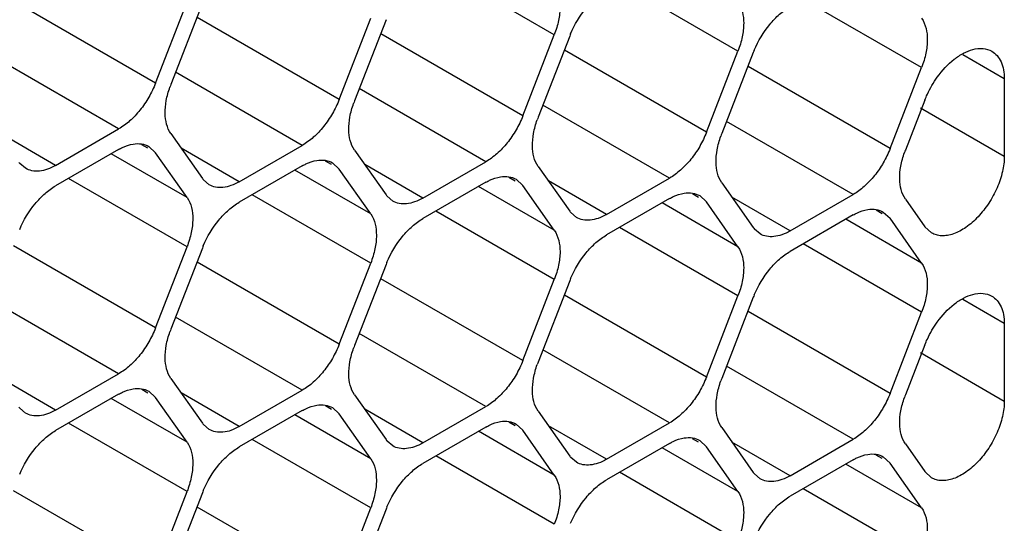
# Model space of a CAD drawing. Header units: inches. Extents: x 0 to 34, y 0 to 22.
# Tile 73 of 119: x 8.713 to 8.958, y 15.819 to 15.945. Entities that reach past the tile are written whole.
import ezdxf

# ---------------------------------------------------------------- set-up
doc = ezdxf.new("R2010")
doc.units = ezdxf.units.IN
doc.header["$LTSCALE"] = 1.87
doc.header["$MEASUREMENT"] = 0
doc.layers.get('0').update_dxf_attribs({"linetype": 'CONTINUOUS'})

msp = doc.modelspace()

# ---------------------------------------------------------------- linework, layer by layer
at = {"color": 7, "linetype": 'CONTINUOUS'}
for p, q in [((8.8460555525, 15.9410232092), (8.8165663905, 15.9580498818)), ((8.8917729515, 15.9369425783), (8.8622837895, 15.9539692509)), ((8.7467791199, 15.9289740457), (8.7114237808, 15.9493877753)), ((8.7467791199, 15.9289740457), (8.7546207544, 15.9491844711)), ((8.7584420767, 15.9488433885), (8.7506004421, 15.9286329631)), ((8.9374903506, 15.9328619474), (8.9080011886, 15.94988862)), ((8.7924965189, 15.9248934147), (8.7571411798, 15.9453071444)), ((8.7924965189, 15.9248934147), (8.8003381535, 15.9451038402)), ((8.8041594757, 15.9447627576), (8.7963178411, 15.9245523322)), ((8.8382139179, 15.9208127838), (8.8028585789, 15.9412265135)), ((8.8382139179, 15.9208127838), (8.8460555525, 15.9410232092)), ((8.8498768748, 15.9406821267), (8.8420352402, 15.9204717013)), ((8.7375935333, 15.917546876), (8.7060622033, 15.9357526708)), ((8.883931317, 15.9167321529), (8.8485759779, 15.9371458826)), ((8.883931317, 15.9167321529), (8.8917729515, 15.9369425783)), ((8.8955942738, 15.9366014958), (8.8877526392, 15.9163910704)), ((8.9580806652, 15.930033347), (8.9477276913, 15.9360110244)), ((8.929648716, 15.912651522), (8.8942933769, 15.9330652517)), ((8.929648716, 15.912651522), (8.9374903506, 15.9328619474)), ((8.7833109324, 15.9134662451), (8.7517796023, 15.9316720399)), ((8.9580806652, 15.930033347), (8.9580806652, 15.910760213)), ((8.8290283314, 15.9093856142), (8.7974970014, 15.927591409)), ((8.8747457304, 15.9053049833), (8.8432144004, 15.9235107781)), ((8.938288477, 15.9247291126), (8.9334700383, 15.9123104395)), ((8.9371880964, 15.9228233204), (8.9580806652, 15.910760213)), ((8.9204631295, 15.9012243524), (8.8889317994, 15.9194301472)), ((8.7219102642, 15.908491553), (8.7074194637, 15.9168583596)), ((8.7219102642, 15.908491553), (8.7375935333, 15.917546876)), ((8.7506004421, 15.916385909), (8.7584420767, 15.9052308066)), ((8.7448384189, 15.9127525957), (8.7433378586, 15.9136190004)), ((8.7676276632, 15.9044109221), (8.7833109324, 15.9134662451)), ((8.7375935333, 15.9124519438), (8.7219102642, 15.9033966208)), ((8.7546207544, 15.9004769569), (8.7357371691, 15.9113801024)), ((8.7450930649, 15.913193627), (8.7467791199, 15.9116320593)), ((8.7546207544, 15.9004769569), (8.7467791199, 15.9116320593)), ((8.7676276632, 15.9044109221), (8.7531368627, 15.9127777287)), ((8.7963178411, 15.9123052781), (8.8041594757, 15.9011501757)), ((8.7144104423, 15.9077493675), (8.7129916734, 15.9089606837)), ((8.7833109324, 15.9083713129), (8.7676276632, 15.8993159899)), ((8.790555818, 15.9086719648), (8.7890552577, 15.9095383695)), ((8.7908104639, 15.9091129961), (8.7924965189, 15.9075514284)), ((8.8133450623, 15.9003302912), (8.7988542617, 15.9086970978)), ((8.8133450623, 15.9003302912), (8.8290283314, 15.9093856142)), ((8.8003381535, 15.896396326), (8.7814545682, 15.9072994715)), ((8.8003381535, 15.896396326), (8.7924965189, 15.9075514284)), ((8.8420352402, 15.9082246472), (8.8498768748, 15.8970695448)), ((8.7546207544, 15.8882299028), (8.7251315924, 15.9052565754)), ((8.7601278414, 15.9036687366), (8.7587090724, 15.9048800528)), ((8.8290283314, 15.904290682), (8.8133450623, 15.895235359)), ((8.836273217, 15.9045913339), (8.8347726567, 15.9054577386)), ((8.836527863, 15.9050323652), (8.8382139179, 15.9034707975)), ((8.8460555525, 15.8923156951), (8.8382139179, 15.9034707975)), ((8.8590624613, 15.8962496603), (8.8445716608, 15.9046164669)), ((8.8590624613, 15.8962496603), (8.8747457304, 15.9053049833)), ((8.8877526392, 15.9041440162), (8.8955942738, 15.8929889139)), ((8.8003381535, 15.8841492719), (8.7708489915, 15.9011759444)), ((8.8460555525, 15.8923156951), (8.8271719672, 15.9032188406)), ((8.881990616, 15.900510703), (8.8804900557, 15.9013771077)), ((8.9047798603, 15.8921690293), (8.9204631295, 15.9012243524)), ((8.8058452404, 15.8995881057), (8.8044264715, 15.9007994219)), ((8.8747457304, 15.9002100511), (8.8590624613, 15.8911547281)), ((8.8917729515, 15.8882350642), (8.8728893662, 15.8991382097)), ((8.882245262, 15.9009517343), (8.883931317, 15.8993901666)), ((8.8917729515, 15.8882350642), (8.883931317, 15.8993901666)), ((8.9047798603, 15.8921690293), (8.8902890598, 15.9005358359)), ((8.9334700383, 15.9000633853), (8.938288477, 15.8932089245)), ((8.8460555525, 15.880068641), (8.8165663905, 15.8970953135)), ((8.8515626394, 15.8955074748), (8.8501438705, 15.8967187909)), ((8.9204631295, 15.8961294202), (8.9047798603, 15.8870740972)), ((8.9277080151, 15.8964300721), (8.9262074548, 15.8972964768)), ((8.927962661, 15.8968711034), (8.929648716, 15.8953095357)), ((8.9374903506, 15.8841544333), (8.9186067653, 15.8950575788)), ((8.9374903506, 15.8841544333), (8.929648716, 15.8953095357)), ((8.8917729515, 15.8759880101), (8.8622837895, 15.8930146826)), ((8.8972800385, 15.8914268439), (8.8958612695, 15.89263816)), ((8.939978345, 15.891653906), (8.938288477, 15.8932089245)), ((8.9374903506, 15.8719073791), (8.9080011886, 15.8889340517)), ((8.7467791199, 15.8680194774), (8.7114237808, 15.888433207)), ((8.7467791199, 15.8680194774), (8.7546207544, 15.8882299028)), ((8.7584420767, 15.8878888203), (8.7506004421, 15.8676783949)), ((8.7924965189, 15.8639388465), (8.7571411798, 15.8843525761)), ((8.7924965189, 15.8639388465), (8.8003381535, 15.8841492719)), ((8.8041594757, 15.8838081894), (8.7963178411, 15.8635977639)), ((8.8382139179, 15.8598582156), (8.8028585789, 15.8802719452)), ((8.8382139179, 15.8598582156), (8.8460555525, 15.880068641)), ((8.8498768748, 15.8797275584), (8.8420352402, 15.859517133)), ((8.7375935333, 15.8565923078), (8.7060622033, 15.8747981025)), ((8.883931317, 15.8557775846), (8.8485759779, 15.8761913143)), ((8.883931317, 15.8557775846), (8.8917729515, 15.8759880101)), ((8.8955942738, 15.8756469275), (8.8877526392, 15.8554365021)), ((8.9580806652, 15.8690787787), (8.9477276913, 15.8750564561)), ((8.929648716, 15.8516969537), (8.8942933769, 15.8721106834)), ((8.929648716, 15.8516969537), (8.9374903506, 15.8719073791)), ((8.7833109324, 15.8525116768), (8.7517796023, 15.8707174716)), ((8.9580806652, 15.8690787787), (8.9580806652, 15.8498056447)), ((8.8290283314, 15.8484310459), (8.7974970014, 15.8666368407)), ((8.8747457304, 15.844350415), (8.8432144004, 15.8625562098)), ((8.938288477, 15.8637745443), (8.9334700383, 15.8513558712)), ((8.9371880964, 15.8618687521), (8.9580806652, 15.8498056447)), ((8.9204631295, 15.8402697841), (8.8889317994, 15.8584755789)), ((8.7219102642, 15.8475369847), (8.7074194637, 15.8559037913)), ((8.7219102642, 15.8475369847), (8.7375935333, 15.8565923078)), ((8.7506004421, 15.8554313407), (8.7584420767, 15.8442762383)), ((8.7448384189, 15.8517980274), (8.7433378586, 15.8526644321)), ((8.7450930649, 15.8522390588), (8.7467791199, 15.850677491)), ((8.7676276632, 15.8434563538), (8.7833109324, 15.8525116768)), ((8.7375935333, 15.8514973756), (8.7219102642, 15.8424420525)), ((8.7546207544, 15.8395223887), (8.7357371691, 15.8504255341)), ((8.7546207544, 15.8395223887), (8.7467791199, 15.850677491)), ((8.7676276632, 15.8434563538), (8.7531368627, 15.8518231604)), ((8.7963178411, 15.8513507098), (8.8041594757, 15.8401956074)), ((8.7144104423, 15.8467947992), (8.7129916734, 15.8480061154)), ((8.7833109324, 15.8474167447), (8.7676276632, 15.8383614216)), ((8.790555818, 15.8477173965), (8.7890552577, 15.8485838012)), ((8.7908104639, 15.8481584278), (8.7924965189, 15.8465968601)), ((8.8133450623, 15.8393757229), (8.7988542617, 15.8477425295)), ((8.8133450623, 15.8393757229), (8.8290283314, 15.8484310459)), ((8.8420352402, 15.8472700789), (8.8498768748, 15.8361149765)), ((8.8003381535, 15.8354417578), (8.7814545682, 15.8463449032)), ((8.8003381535, 15.8354417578), (8.7924965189, 15.8465968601)), ((8.7546207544, 15.8272753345), (8.7251315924, 15.8443020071)), ((8.7601278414, 15.8427141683), (8.7587090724, 15.8439254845)), ((8.8290283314, 15.8433361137), (8.8133450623, 15.8342807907)), ((8.8460555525, 15.8313611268), (8.8271719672, 15.8422642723)), ((8.836273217, 15.8436367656), (8.8347726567, 15.8445031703)), ((8.836527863, 15.8440777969), (8.8382139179, 15.8425162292)), ((8.8460555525, 15.8313611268), (8.8382139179, 15.8425162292)), ((8.8590624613, 15.835295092), (8.8445716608, 15.8436618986)), ((8.8590624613, 15.835295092), (8.8747457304, 15.844350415)), ((8.8877526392, 15.843189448), (8.8955942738, 15.8320343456)), ((8.8003381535, 15.8231947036), (8.7708489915, 15.8402213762)), ((8.8058452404, 15.8386335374), (8.8044264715, 15.8398448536)), ((8.881990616, 15.8395561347), (8.8804900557, 15.8404225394)), ((8.882245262, 15.839997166), (8.883931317, 15.8384355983)), ((8.9047798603, 15.8312144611), (8.9204631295, 15.8402697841)), ((8.8747457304, 15.8392554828), (8.8590624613, 15.8302001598)), ((8.8917729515, 15.8272804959), (8.8728893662, 15.8381836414)), ((8.8917729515, 15.8272804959), (8.883931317, 15.8384355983)), ((8.9047798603, 15.8312144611), (8.8902890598, 15.8395812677)), ((8.9334700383, 15.8391088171), (8.938288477, 15.8322543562)), ((8.8460555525, 15.8191140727), (8.8165663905, 15.8361407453)), ((8.8515626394, 15.8345529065), (8.8501438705, 15.8357642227)), ((8.9204631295, 15.8351748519), (8.9047798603, 15.8261195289)), ((8.9277080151, 15.8354755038), (8.9262074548, 15.8363419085)), ((8.927962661, 15.8359165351), (8.929648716, 15.8343549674)), ((8.9374903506, 15.823199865), (8.9186067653, 15.8341030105)), ((8.9374903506, 15.823199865), (8.929648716, 15.8343549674)), ((8.8917729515, 15.8150334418), (8.8622837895, 15.8320601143)), ((8.8972800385, 15.8304722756), (8.8958612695, 15.8316835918)), ((8.939978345, 15.8306993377), (8.938288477, 15.8322543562)), ((8.7467791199, 15.8070649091), (8.7114237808, 15.8274786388)), ((8.9374903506, 15.8109528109), (8.9080011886, 15.8279794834)), ((8.7467791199, 15.8070649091), (8.7546207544, 15.8272753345)), ((8.7584420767, 15.826934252), (8.7506004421, 15.8067238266)), ((8.7924965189, 15.8029842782), (8.7571411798, 15.8233980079)), ((8.7924965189, 15.8029842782), (8.8003381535, 15.8231947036)), ((8.8041594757, 15.8228536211), (8.7963178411, 15.8026431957))]:
    msp.add_line(p, q, dxfattribs=at)
for centre, radius, start, end in [((8.8723944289, 15.9319434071), 0.0241537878, 157.296894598, 158.7895258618), ((8.9181118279, 15.9278627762), 0.0241537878, 157.2968945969, 158.789525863), ((8.7726008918, 15.9200960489), 0.023598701, 158.792072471, 160.4284236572), ((8.8183182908, 15.916015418), 0.023598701, 158.7920724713, 160.4284236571), ((8.8640356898, 15.9119347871), 0.023598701, 158.7920724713, 160.4284236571), ((8.9097530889, 15.9078541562), 0.023598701, 158.792072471, 160.4284236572), ((8.9554704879, 15.9037735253), 0.023598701, 158.7920724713, 160.4284236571), ((8.717446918, 15.9126290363), 0.0057711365, 215.0898687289, 219.4673072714), ((8.7631643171, 15.9085484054), 0.0057711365, 215.08986873, 219.4673072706), ((8.8088817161, 15.9044677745), 0.0057711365, 215.0898687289, 219.4673072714), ((8.8545991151, 15.9003871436), 0.0057711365, 215.0898687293, 219.4673072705), ((8.9003165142, 15.8963065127), 0.0057711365, 215.0898687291, 219.4673072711), ((8.7809596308, 15.8791501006), 0.0241537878, 157.2968945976, 158.789525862), ((8.8266770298, 15.8750694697), 0.0241537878, 157.2968945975, 158.7895258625), ((8.8723944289, 15.8709888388), 0.0241537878, 157.2968945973, 158.7895258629), ((8.9181118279, 15.8669082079), 0.0241537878, 157.2968945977, 158.7895258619), ((8.7726008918, 15.8591414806), 0.023598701, 158.7920724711, 160.4284236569), ((8.8183182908, 15.8550608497), 0.023598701, 158.7920724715, 160.4284236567), ((8.8640356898, 15.8509802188), 0.023598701, 158.7920724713, 160.4284236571), ((8.9097530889, 15.8468995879), 0.023598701, 158.7920724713, 160.4284236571), ((8.9554704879, 15.842818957), 0.023598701, 158.792072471, 160.4284236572), ((8.717446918, 15.8516744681), 0.0057711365, 215.0898687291, 219.4673072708), ((8.7631643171, 15.8475938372), 0.0057711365, 215.0898687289, 219.4673072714), ((8.8088817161, 15.8435132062), 0.0057711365, 215.0898687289, 219.4673072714), ((8.8545991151, 15.8394325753), 0.0057711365, 215.0898687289, 219.4673072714), ((8.9003165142, 15.8353519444), 0.0057711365, 215.0898687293, 219.4673072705), ((8.7809596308, 15.8181955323), 0.0241537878, 157.2968945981, 158.789525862), ((8.8266770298, 15.8141149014), 0.0241537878, 157.2968945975, 158.7895258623)]:
    msp.add_arc(centre, radius, start, end, dxfattribs=at)
for points, knots in [([(8.8460555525, 15.9532702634), (8.8471079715, 15.9517731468), (8.8476994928, 15.9486237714), (8.8471935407, 15.9444700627), (8.8465037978, 15.9421784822), (8.8460555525, 15.9410232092)], [0, 0, 0, 0, 0.4354565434, 0.7051324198, 1, 1, 1, 1]), ([(8.8501121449, 15.9412657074), (8.8510708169, 15.9435576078), (8.8529912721, 15.946766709), (8.8562864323, 15.9502081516), (8.8581242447, 15.9515675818), (8.8590624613, 15.9521092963)], [0, 0, 0, 0, 0.5227410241, 0.7720403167, 1, 1, 1, 1]), ([(8.8917729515, 15.9491896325), (8.8928253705, 15.9476925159), (8.8934168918, 15.9445431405), (8.8929109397, 15.9403894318), (8.8922211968, 15.9380978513), (8.8917729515, 15.9369425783)], [0, 0, 0, 0, 0.4354565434, 0.7051324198, 1, 1, 1, 1]), ([(8.8958295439, 15.9371850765), (8.8967882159, 15.9394769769), (8.8987086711, 15.9426860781), (8.9020038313, 15.9461275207), (8.9038416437, 15.9474869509), (8.9047798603, 15.9480286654)], [0, 0, 0, 0, 0.5227410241, 0.7720403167, 1, 1, 1, 1]), ([(8.9374903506, 15.9451090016), (8.9385427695, 15.943611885), (8.9391342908, 15.9404625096), (8.9386283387, 15.9363088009), (8.9379385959, 15.9340172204), (8.9374903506, 15.9328619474)], [0, 0, 0, 0, 0.4354565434, 0.7051324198, 1, 1, 1, 1]), ([(8.9413903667, 15.9304287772), (8.9425925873, 15.9320967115), (8.9446388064, 15.934328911), (8.9478081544, 15.9364369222), (8.9494275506, 15.9371118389), (8.950219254, 15.9373240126)], [0, 0, 0, 0, 0.5420956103, 0.7838942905, 1, 1, 1, 1]), ([(8.950219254, 15.9373240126), (8.9510469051, 15.9375458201), (8.9526938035, 15.9377531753), (8.9543109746, 15.9372827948), (8.9549744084, 15.936899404)], [0, 0, 0, 0, 0.5279130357, 1, 1, 1, 1]), ([(8.9549744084, 15.936899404), (8.9554688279, 15.9366136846), (8.9563953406, 15.9358357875), (8.9573812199, 15.9342217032), (8.9579622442, 15.9322350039), (8.9580806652, 15.9307909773), (8.9580806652, 15.930033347)], [0, 0, 0, 0, 0.2177073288, 0.4511568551, 0.7111554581, 1, 1, 1, 1]), ([(8.938288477, 15.9247291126), (8.93848194, 15.9252277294), (8.9393343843, 15.9272198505), (8.94043645, 15.9291053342), (8.9413903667, 15.9304287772)], [0, 0, 0, 0, 0.2468957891, 1, 1, 1, 1]), ([(8.7467791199, 15.9289740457), (8.7463098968, 15.9277647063), (8.7451760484, 15.9254168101), (8.7430111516, 15.9222328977), (8.7404898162, 15.9195443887), (8.7385739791, 15.9181129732), (8.7375935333, 15.917546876)], [0, 0, 0, 0, 0.2610993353, 0.522460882, 0.7721201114, 1, 1, 1, 1]), ([(8.7506004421, 15.916385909), (8.749600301, 15.9178086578), (8.7489882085, 15.9207679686), (8.7493762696, 15.9247159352), (8.7499728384, 15.9268962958), (8.7503656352, 15.9280012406)], [0, 0, 0, 0, 0.4368183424, 0.7054520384, 1, 1, 1, 1]), ([(8.7924965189, 15.9248934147), (8.7920272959, 15.9236840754), (8.7908934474, 15.9213361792), (8.7887285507, 15.9181522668), (8.7862072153, 15.9154637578), (8.7842913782, 15.9140323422), (8.7833109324, 15.9134662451)], [0, 0, 0, 0, 0.2610993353, 0.522460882, 0.7721201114, 1, 1, 1, 1]), ([(8.7963178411, 15.9123052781), (8.7953177, 15.9137280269), (8.7947056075, 15.9166873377), (8.7950936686, 15.9206353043), (8.7956902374, 15.9228156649), (8.7960830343, 15.9239206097)], [0, 0, 0, 0, 0.4368183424, 0.7054520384, 1, 1, 1, 1]), ([(8.8382139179, 15.9208127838), (8.8377446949, 15.9196034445), (8.8366108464, 15.9172555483), (8.8344459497, 15.9140716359), (8.8319246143, 15.9113831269), (8.8300087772, 15.9099517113), (8.8290283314, 15.9093856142)], [0, 0, 0, 0, 0.2610993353, 0.522460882, 0.7721201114, 1, 1, 1, 1]), ([(8.8420352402, 15.9082246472), (8.8410350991, 15.909647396), (8.8404230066, 15.9126067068), (8.8408110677, 15.9165546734), (8.8414076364, 15.918735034), (8.8418004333, 15.9198399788)], [0, 0, 0, 0, 0.4368183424, 0.7054520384, 1, 1, 1, 1]), ([(8.883931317, 15.9167321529), (8.8834620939, 15.9155228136), (8.8823282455, 15.9131749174), (8.8801633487, 15.909991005), (8.8776420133, 15.907302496), (8.8757261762, 15.9058710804), (8.8747457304, 15.9053049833)], [0, 0, 0, 0, 0.2610993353, 0.522460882, 0.7721201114, 1, 1, 1, 1]), ([(8.8877526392, 15.9041440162), (8.8867524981, 15.9055667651), (8.8861404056, 15.9085260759), (8.8865284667, 15.9124740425), (8.8871250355, 15.9146544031), (8.8875178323, 15.9157593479)], [0, 0, 0, 0, 0.4368183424, 0.7054520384, 1, 1, 1, 1]), ([(8.7375935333, 15.9124519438), (8.737894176, 15.9126255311), (8.7390382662, 15.9132299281), (8.7402852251, 15.9136600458), (8.7412212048, 15.9138079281)], [0, 0, 0, 0, 0.2681277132, 1, 1, 1, 1]), ([(8.7412212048, 15.9138079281), (8.7419030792, 15.9139156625), (8.7432535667, 15.9139524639), (8.7445428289, 15.9135129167), (8.7450933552, 15.9131941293)], [0, 0, 0, 0, 0.5204180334, 1, 1, 1, 1]), ([(8.929648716, 15.912651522), (8.929179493, 15.9114421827), (8.9280456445, 15.9090942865), (8.9258807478, 15.9059103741), (8.9233594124, 15.9032218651), (8.9214435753, 15.9017904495), (8.9204631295, 15.9012243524)], [0, 0, 0, 0, 0.2610993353, 0.522460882, 0.7721201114, 1, 1, 1, 1]), ([(8.9334700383, 15.9000633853), (8.9324698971, 15.9014861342), (8.9318578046, 15.904445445), (8.9322458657, 15.9083934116), (8.9328424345, 15.9105737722), (8.9332352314, 15.9116787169)], [0, 0, 0, 0, 0.4368183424, 0.7054520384, 1, 1, 1, 1]), ([(8.7219102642, 15.908491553), (8.7212528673, 15.9081119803), (8.7199430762, 15.9074906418), (8.7179315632, 15.9070019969), (8.7160419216, 15.9070489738), (8.7149051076, 15.907462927), (8.7144104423, 15.9077493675)], [0, 0, 0, 0, 0.2893482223, 0.5490113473, 0.7821190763, 1, 1, 1, 1]), ([(8.7833109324, 15.9083713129), (8.783611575, 15.9085449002), (8.7847556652, 15.9091492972), (8.7860026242, 15.9095794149), (8.7869386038, 15.9097272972)], [0, 0, 0, 0, 0.2681277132, 1, 1, 1, 1]), ([(8.7869386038, 15.9097272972), (8.7876204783, 15.9098350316), (8.7889709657, 15.909871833), (8.7902602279, 15.9094322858), (8.7908107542, 15.9091134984)], [0, 0, 0, 0, 0.5204180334, 1, 1, 1, 1]), ([(8.9580806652, 15.910760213), (8.9580806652, 15.9094797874), (8.957719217, 15.9067845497), (8.956385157, 15.9028258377), (8.9543210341, 15.8990124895), (8.951700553, 15.8956582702), (8.9487353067, 15.8930326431), (8.9460529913, 15.8915624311), (8.9439534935, 15.891003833), (8.9425085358, 15.8908959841), (8.9411610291, 15.8910923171), (8.9403456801, 15.8914343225), (8.9399752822, 15.8916486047)], [0, 0, 0, 0, 0.1285207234, 0.2702739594, 0.4173494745, 0.5616732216, 0.6953240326, 0.812601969, 0.864536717, 0.9123762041, 0.9570486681, 1, 1, 1, 1]), ([(8.7676276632, 15.9044109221), (8.7669702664, 15.9040313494), (8.7656604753, 15.9034100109), (8.7636489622, 15.902921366), (8.7617593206, 15.9029683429), (8.7606225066, 15.9033822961), (8.7601278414, 15.9036687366)], [0, 0, 0, 0, 0.2893482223, 0.5490113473, 0.7821190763, 1, 1, 1, 1]), ([(8.8290283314, 15.904290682), (8.829328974, 15.9044642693), (8.8304730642, 15.9050686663), (8.8317200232, 15.905498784), (8.8326560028, 15.9056466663)], [0, 0, 0, 0, 0.2681277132, 1, 1, 1, 1]), ([(8.8326560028, 15.9056466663), (8.8333378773, 15.9057544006), (8.8346883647, 15.9057912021), (8.835977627, 15.9053516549), (8.8365281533, 15.9050328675)], [0, 0, 0, 0, 0.5204180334, 1, 1, 1, 1]), ([(8.7129599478, 15.8925530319), (8.7139186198, 15.8948449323), (8.715839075, 15.8980540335), (8.7191342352, 15.9014954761), (8.7209720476, 15.9028549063), (8.7219102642, 15.9033966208)], [0, 0, 0, 0, 0.5227410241, 0.7720403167, 1, 1, 1, 1]), ([(8.8747457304, 15.9002100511), (8.8750463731, 15.9003836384), (8.8761904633, 15.9009880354), (8.8774374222, 15.9014181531), (8.8783734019, 15.9015660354)], [0, 0, 0, 0, 0.2681277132, 1, 1, 1, 1]), ([(8.8783734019, 15.9015660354), (8.8790552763, 15.9016737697), (8.8804057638, 15.9017105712), (8.881695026, 15.9012710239), (8.8822455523, 15.9009522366)], [0, 0, 0, 0, 0.5204180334, 1, 1, 1, 1]), ([(8.7546207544, 15.9004769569), (8.7556731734, 15.8989798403), (8.7562646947, 15.895830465), (8.7557587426, 15.8916767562), (8.7550689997, 15.8893851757), (8.7546207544, 15.8882299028)], [0, 0, 0, 0, 0.4354565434, 0.7051324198, 1, 1, 1, 1]), ([(8.7586773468, 15.888472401), (8.7596360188, 15.8907643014), (8.761556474, 15.8939734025), (8.7648516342, 15.8974148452), (8.7666894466, 15.8987742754), (8.7676276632, 15.8993159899)], [0, 0, 0, 0, 0.5227410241, 0.7720403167, 1, 1, 1, 1]), ([(8.8133450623, 15.9003302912), (8.8126876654, 15.8999507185), (8.8113778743, 15.8993293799), (8.8093663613, 15.8988407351), (8.8074767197, 15.898887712), (8.8063399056, 15.8993016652), (8.8058452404, 15.8995881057)], [0, 0, 0, 0, 0.2893482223, 0.5490113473, 0.7821190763, 1, 1, 1, 1]), ([(8.8003381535, 15.896396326), (8.8013905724, 15.8948992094), (8.8019820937, 15.8917498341), (8.8014761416, 15.8875961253), (8.8007863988, 15.8853045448), (8.8003381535, 15.8841492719)], [0, 0, 0, 0, 0.4354565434, 0.7051324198, 1, 1, 1, 1]), ([(8.8590624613, 15.8962496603), (8.8584050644, 15.8958700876), (8.8570952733, 15.895248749), (8.8550837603, 15.8947601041), (8.8531941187, 15.8948070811), (8.8520573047, 15.8952210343), (8.8515626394, 15.8955074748)], [0, 0, 0, 0, 0.2893482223, 0.5490113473, 0.7821190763, 1, 1, 1, 1]), ([(8.9204631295, 15.8961294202), (8.9207637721, 15.8963030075), (8.9219078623, 15.8969074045), (8.9231548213, 15.8973375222), (8.9240908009, 15.8974854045)], [0, 0, 0, 0, 0.2681277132, 1, 1, 1, 1]), ([(8.9240908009, 15.8974854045), (8.9247726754, 15.8975931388), (8.9261231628, 15.8976299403), (8.927412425, 15.897190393), (8.9279629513, 15.8968716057)], [0, 0, 0, 0, 0.5204180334, 1, 1, 1, 1]), ([(8.8043947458, 15.88439177), (8.8053534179, 15.8866836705), (8.807273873, 15.8898927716), (8.8105690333, 15.8933342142), (8.8124068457, 15.8946936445), (8.8133450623, 15.895235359)], [0, 0, 0, 0, 0.5227410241, 0.7720403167, 1, 1, 1, 1]), ([(8.8460555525, 15.8923156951), (8.8471079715, 15.8908185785), (8.8476994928, 15.8876692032), (8.8471935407, 15.8835154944), (8.8465037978, 15.8812239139), (8.8460555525, 15.880068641)], [0, 0, 0, 0, 0.4354565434, 0.7051324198, 1, 1, 1, 1]), ([(8.9047798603, 15.8921690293), (8.9041224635, 15.8917894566), (8.9028126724, 15.8911681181), (8.9008011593, 15.8906794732), (8.8989115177, 15.8907264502), (8.8977747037, 15.8911404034), (8.8972800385, 15.8914268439)], [0, 0, 0, 0, 0.2893482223, 0.5490113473, 0.7821190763, 1, 1, 1, 1]), ([(8.8501121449, 15.8803111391), (8.8510708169, 15.8826030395), (8.8529912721, 15.8858121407), (8.8562864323, 15.8892535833), (8.8581242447, 15.8906130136), (8.8590624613, 15.8911547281)], [0, 0, 0, 0, 0.5227410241, 0.7720403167, 1, 1, 1, 1]), ([(8.8917729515, 15.8882350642), (8.8928253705, 15.8867379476), (8.8934168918, 15.8835885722), (8.8929109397, 15.8794348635), (8.8922211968, 15.877143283), (8.8917729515, 15.8759880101)], [0, 0, 0, 0, 0.4354565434, 0.7051324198, 1, 1, 1, 1]), ([(8.8958295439, 15.8762305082), (8.8967882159, 15.8785224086), (8.8987086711, 15.8817315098), (8.9020038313, 15.8851729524), (8.9038416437, 15.8865323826), (8.9047798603, 15.8870740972)], [0, 0, 0, 0, 0.5227410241, 0.7720403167, 1, 1, 1, 1]), ([(8.9374903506, 15.8841544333), (8.9385427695, 15.8826573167), (8.9391342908, 15.8795079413), (8.9386283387, 15.8753542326), (8.9379385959, 15.8730626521), (8.9374903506, 15.8719073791)], [0, 0, 0, 0, 0.4354565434, 0.7051324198, 1, 1, 1, 1]), ([(8.950219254, 15.8763694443), (8.9510469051, 15.8765912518), (8.9526938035, 15.876798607), (8.9543109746, 15.8763282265), (8.9549744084, 15.8759448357)], [0, 0, 0, 0, 0.5279130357, 1, 1, 1, 1]), ([(8.9413903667, 15.8694742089), (8.9425925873, 15.8711421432), (8.9446388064, 15.8733743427), (8.9478081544, 15.8754823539), (8.9494275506, 15.8761572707), (8.950219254, 15.8763694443)], [0, 0, 0, 0, 0.5420956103, 0.7838942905, 1, 1, 1, 1]), ([(8.9549744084, 15.8759448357), (8.9554688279, 15.8756591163), (8.9563953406, 15.8748812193), (8.9573812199, 15.8732671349), (8.9579622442, 15.8712804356), (8.9580806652, 15.869836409), (8.9580806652, 15.8690787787)], [0, 0, 0, 0, 0.2177073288, 0.4511568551, 0.7111554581, 1, 1, 1, 1]), ([(8.938288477, 15.8637745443), (8.93848194, 15.8642731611), (8.9393343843, 15.8662652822), (8.94043645, 15.8681507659), (8.9413903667, 15.8694742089)], [0, 0, 0, 0, 0.2468957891, 1, 1, 1, 1]), ([(8.7467791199, 15.8680194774), (8.7463098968, 15.866810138), (8.7451760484, 15.8644622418), (8.7430111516, 15.8612783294), (8.7404898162, 15.8585898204), (8.7385739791, 15.8571584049), (8.7375935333, 15.8565923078)], [0, 0, 0, 0, 0.2610993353, 0.522460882, 0.7721201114, 1, 1, 1, 1]), ([(8.7506004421, 15.8554313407), (8.749600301, 15.8568540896), (8.7489882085, 15.8598134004), (8.7493762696, 15.8637613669), (8.7499728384, 15.8659417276), (8.7503656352, 15.8670466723)], [0, 0, 0, 0, 0.4368183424, 0.7054520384, 1, 1, 1, 1]), ([(8.7924965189, 15.8639388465), (8.7920272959, 15.8627295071), (8.7908934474, 15.8603816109), (8.7887285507, 15.8571976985), (8.7862072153, 15.8545091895), (8.7842913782, 15.853077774), (8.7833109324, 15.8525116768)], [0, 0, 0, 0, 0.2610993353, 0.522460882, 0.7721201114, 1, 1, 1, 1]), ([(8.7963178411, 15.8513507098), (8.7953177, 15.8527734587), (8.7947056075, 15.8557327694), (8.7950936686, 15.859680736), (8.7956902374, 15.8618610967), (8.7960830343, 15.8629660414)], [0, 0, 0, 0, 0.4368183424, 0.7054520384, 1, 1, 1, 1]), ([(8.8382139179, 15.8598582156), (8.8377446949, 15.8586488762), (8.8366108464, 15.85630098), (8.8344459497, 15.8531170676), (8.8319246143, 15.8504285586), (8.8300087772, 15.8489971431), (8.8290283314, 15.8484310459)], [0, 0, 0, 0, 0.2610993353, 0.522460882, 0.7721201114, 1, 1, 1, 1]), ([(8.8420352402, 15.8472700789), (8.8410350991, 15.8486928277), (8.8404230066, 15.8516521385), (8.8408110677, 15.8556001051), (8.8414076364, 15.8577804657), (8.8418004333, 15.8588854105)], [0, 0, 0, 0, 0.4368183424, 0.7054520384, 1, 1, 1, 1]), ([(8.883931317, 15.8557775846), (8.8834620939, 15.8545682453), (8.8823282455, 15.8522203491), (8.8801633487, 15.8490364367), (8.8776420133, 15.8463479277), (8.8757261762, 15.8449165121), (8.8747457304, 15.844350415)], [0, 0, 0, 0, 0.2610993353, 0.522460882, 0.7721201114, 1, 1, 1, 1]), ([(8.8877526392, 15.843189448), (8.8867524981, 15.8446121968), (8.8861404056, 15.8475715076), (8.8865284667, 15.8515194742), (8.8871250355, 15.8536998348), (8.8875178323, 15.8548047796)], [0, 0, 0, 0, 0.4368183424, 0.7054520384, 1, 1, 1, 1]), ([(8.7375935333, 15.8514973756), (8.737894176, 15.8516709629), (8.7390382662, 15.8522753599), (8.7402852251, 15.8527054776), (8.7412212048, 15.8528533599)], [0, 0, 0, 0, 0.2681277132, 1, 1, 1, 1]), ([(8.7412212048, 15.8528533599), (8.7419030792, 15.8529610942), (8.7432535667, 15.8529978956), (8.7445428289, 15.8525583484), (8.7450933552, 15.8522395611)], [0, 0, 0, 0, 0.5204180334, 1, 1, 1, 1]), ([(8.929648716, 15.8516969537), (8.929179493, 15.8504876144), (8.9280456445, 15.8481397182), (8.9258807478, 15.8449558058), (8.9233594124, 15.8422672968), (8.9214435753, 15.8408358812), (8.9204631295, 15.8402697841)], [0, 0, 0, 0, 0.2610993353, 0.522460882, 0.7721201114, 1, 1, 1, 1]), ([(8.9334700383, 15.8391088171), (8.9324698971, 15.8405315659), (8.9318578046, 15.8434908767), (8.9322458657, 15.8474388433), (8.9328424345, 15.8496192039), (8.9332352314, 15.8507241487)], [0, 0, 0, 0, 0.4368183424, 0.7054520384, 1, 1, 1, 1]), ([(8.9580806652, 15.8498056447), (8.9580806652, 15.8485252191), (8.957719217, 15.8458299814), (8.956385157, 15.8418712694), (8.9543210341, 15.8380579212), (8.951700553, 15.8347037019), (8.9487353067, 15.8320780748), (8.9460529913, 15.8306078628), (8.9439534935, 15.8300492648), (8.9425085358, 15.8299414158), (8.9411610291, 15.8301377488), (8.9403456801, 15.8304797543), (8.9399752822, 15.8306940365)], [0, 0, 0, 0, 0.1285207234, 0.2702739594, 0.4173494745, 0.5616732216, 0.6953240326, 0.812601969, 0.864536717, 0.9123762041, 0.9570486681, 1, 1, 1, 1]), ([(8.7219102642, 15.8475369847), (8.7212528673, 15.847157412), (8.7199430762, 15.8465360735), (8.7179315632, 15.8460474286), (8.7160419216, 15.8460944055), (8.7149051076, 15.8465083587), (8.7144104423, 15.8467947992)], [0, 0, 0, 0, 0.2893482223, 0.5490113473, 0.7821190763, 1, 1, 1, 1]), ([(8.7833109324, 15.8474167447), (8.783611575, 15.8475903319), (8.7847556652, 15.8481947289), (8.7860026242, 15.8486248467), (8.7869386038, 15.8487727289)], [0, 0, 0, 0, 0.2681277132, 1, 1, 1, 1]), ([(8.7869386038, 15.8487727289), (8.7876204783, 15.8488804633), (8.7889709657, 15.8489172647), (8.7902602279, 15.8484777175), (8.7908107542, 15.8481589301)], [0, 0, 0, 0, 0.5204180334, 1, 1, 1, 1]), ([(8.8290283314, 15.8433361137), (8.829328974, 15.843509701), (8.8304730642, 15.844114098), (8.8317200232, 15.8445442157), (8.8326560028, 15.844692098)], [0, 0, 0, 0, 0.2681277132, 1, 1, 1, 1]), ([(8.8326560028, 15.844692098), (8.8333378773, 15.8447998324), (8.8346883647, 15.8448366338), (8.835977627, 15.8443970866), (8.8365281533, 15.8440782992)], [0, 0, 0, 0, 0.5204180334, 1, 1, 1, 1]), ([(8.7129599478, 15.8315984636), (8.7139186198, 15.833890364), (8.715839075, 15.8370994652), (8.7191342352, 15.8405409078), (8.7209720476, 15.841900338), (8.7219102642, 15.8424420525)], [0, 0, 0, 0, 0.5227410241, 0.7720403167, 1, 1, 1, 1]), ([(8.7676276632, 15.8434563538), (8.7669702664, 15.8430767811), (8.7656604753, 15.8424554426), (8.7636489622, 15.8419667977), (8.7617593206, 15.8420137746), (8.7606225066, 15.8424277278), (8.7601278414, 15.8427141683)], [0, 0, 0, 0, 0.2893482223, 0.5490113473, 0.7821190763, 1, 1, 1, 1]), ([(8.8747457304, 15.8392554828), (8.8750463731, 15.8394290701), (8.8761904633, 15.8400334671), (8.8774374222, 15.8404635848), (8.8783734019, 15.8406114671)], [0, 0, 0, 0, 0.2681277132, 1, 1, 1, 1]), ([(8.8783734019, 15.8406114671), (8.8790552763, 15.8407192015), (8.8804057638, 15.8407560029), (8.881695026, 15.8403164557), (8.8822455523, 15.8399976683)], [0, 0, 0, 0, 0.5204180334, 1, 1, 1, 1]), ([(8.7546207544, 15.8395223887), (8.7556731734, 15.8380252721), (8.7562646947, 15.8348758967), (8.7557587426, 15.830722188), (8.7550689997, 15.8284306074), (8.7546207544, 15.8272753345)], [0, 0, 0, 0, 0.4354565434, 0.7051324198, 1, 1, 1, 1]), ([(8.7586773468, 15.8275178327), (8.7596360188, 15.8298097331), (8.761556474, 15.8330188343), (8.7648516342, 15.8364602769), (8.7666894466, 15.8378197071), (8.7676276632, 15.8383614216)], [0, 0, 0, 0, 0.5227410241, 0.7720403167, 1, 1, 1, 1]), ([(8.8133450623, 15.8393757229), (8.8126876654, 15.8389961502), (8.8113778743, 15.8383748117), (8.8093663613, 15.8378861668), (8.8074767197, 15.8379331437), (8.8063399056, 15.8383470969), (8.8058452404, 15.8386335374)], [0, 0, 0, 0, 0.2893482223, 0.5490113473, 0.7821190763, 1, 1, 1, 1]), ([(8.8003381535, 15.8354417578), (8.8013905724, 15.8339446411), (8.8019820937, 15.8307952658), (8.8014761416, 15.826641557), (8.8007863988, 15.8243499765), (8.8003381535, 15.8231947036)], [0, 0, 0, 0, 0.4354565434, 0.7051324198, 1, 1, 1, 1]), ([(8.8590624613, 15.835295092), (8.8584050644, 15.8349155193), (8.8570952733, 15.8342941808), (8.8550837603, 15.8338055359), (8.8531941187, 15.8338525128), (8.8520573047, 15.834266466), (8.8515626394, 15.8345529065)], [0, 0, 0, 0, 0.2893482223, 0.5490113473, 0.7821190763, 1, 1, 1, 1]), ([(8.9204631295, 15.8351748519), (8.9207637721, 15.8353484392), (8.9219078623, 15.8359528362), (8.9231548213, 15.8363829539), (8.9240908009, 15.8365308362)], [0, 0, 0, 0, 0.2681277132, 1, 1, 1, 1]), ([(8.9240908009, 15.8365308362), (8.9247726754, 15.8366385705), (8.9261231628, 15.836675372), (8.927412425, 15.8362358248), (8.9279629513, 15.8359170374)], [0, 0, 0, 0, 0.5204180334, 1, 1, 1, 1]), ([(8.8043947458, 15.8234372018), (8.8053534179, 15.8257291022), (8.807273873, 15.8289382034), (8.8105690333, 15.832379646), (8.8124068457, 15.8337390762), (8.8133450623, 15.8342807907)], [0, 0, 0, 0, 0.5227410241, 0.7720403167, 1, 1, 1, 1]), ([(8.8460555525, 15.8313611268), (8.8471079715, 15.8298640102), (8.8476994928, 15.8267146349), (8.8471935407, 15.8225609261), (8.8465037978, 15.8202693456), (8.8460555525, 15.8191140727)], [0, 0, 0, 0, 0.4354565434, 0.7051324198, 1, 1, 1, 1]), ([(8.8501121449, 15.8193565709), (8.8510708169, 15.8216484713), (8.8529912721, 15.8248575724), (8.8562864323, 15.8282990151), (8.8581242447, 15.8296584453), (8.8590624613, 15.8302001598)], [0, 0, 0, 0, 0.5227410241, 0.7720403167, 1, 1, 1, 1]), ([(8.9047798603, 15.8312144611), (8.9041224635, 15.8308348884), (8.9028126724, 15.8302135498), (8.9008011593, 15.829724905), (8.8989115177, 15.8297718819), (8.8977747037, 15.8301858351), (8.8972800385, 15.8304722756)], [0, 0, 0, 0, 0.2893482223, 0.5490113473, 0.7821190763, 1, 1, 1, 1]), ([(8.8917729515, 15.8272804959), (8.8928253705, 15.8257833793), (8.8934168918, 15.822634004), (8.8929109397, 15.8184802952), (8.8922211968, 15.8161887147), (8.8917729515, 15.8150334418)], [0, 0, 0, 0, 0.4354565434, 0.7051324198, 1, 1, 1, 1]), ([(8.8958295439, 15.81527594), (8.8967882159, 15.8175678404), (8.8987086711, 15.8207769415), (8.9020038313, 15.8242183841), (8.9038416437, 15.8255778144), (8.9047798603, 15.8261195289)], [0, 0, 0, 0, 0.5227410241, 0.7720403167, 1, 1, 1, 1]), ([(8.9374903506, 15.823199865), (8.9385427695, 15.8217027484), (8.9391342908, 15.8185533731), (8.9386283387, 15.8143996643), (8.9379385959, 15.8121080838), (8.9374903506, 15.8109528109)], [0, 0, 0, 0, 0.4354565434, 0.7051324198, 1, 1, 1, 1])]:
    msp.add_open_spline(points, degree=3, knots=knots, dxfattribs=at)

doc.saveas('drawing.dxf')
